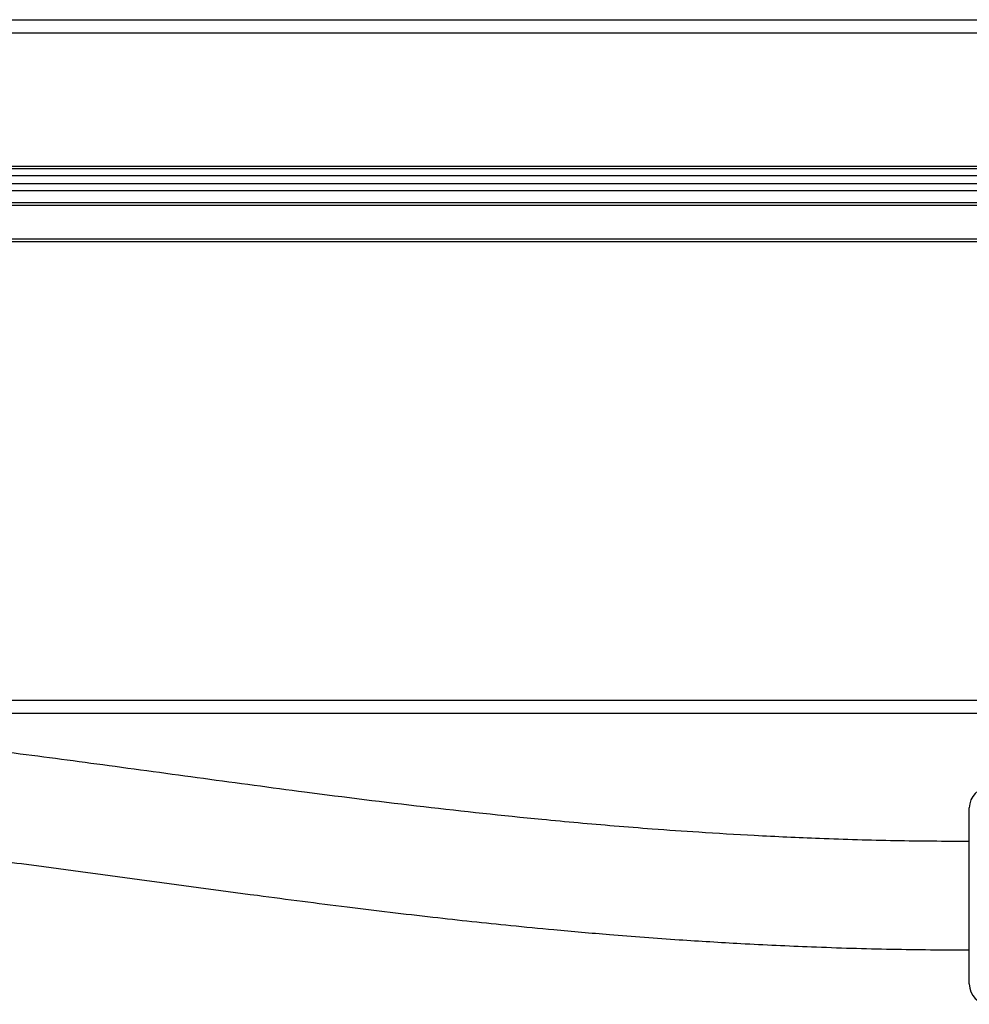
# Model space of a CAD drawing. Header units: millimetres. Extents: x -417 to 2052, y 446 to 879.
# Tile 19 of 21: x 1893 to 1963, y 626 to 699. Entities that reach past the tile are written whole.
import ezdxf

# ---------------------------------------------------------------- set-up
doc = ezdxf.new("R2010")
doc.units = ezdxf.units.MM

# ---------------------------------------------------------------- blocks, each defined once
blk = doc.blocks.new('Drawing View6')
at = {"color": 7, "linetype": 'Continuous', "lineweight": 25}
for p, q in [((-406, 60.64), (84, 60.64)), ((84, 59.64), (-406, 59.64)), ((-406, 49.84), (84, 49.84)), ((84, 49.64), (-406, 49.64)), ((-411, 49.14), (89, 49.14)), ((89, 48.54), (-411, 48.54)), ((-411, 48.04), (89, 48.04)), ((-406, 47.14), (84, 47.14)), ((84, 46.94), (-406, 46.94)), ((84, 44.44), (-406, 44.44)), ((84, 44.24), (-406, 44.24)), ((-410.8, 10.44), (88.8, 10.44)), ((88.8, 9.44), (-410.8, 9.44)), ((0, -10.51), (0, 2.49))]:
    blk.add_line(p, q, dxfattribs=at)
for centre, start, end in [((1.5, 2.49), 90, 180), ((1.5, -10.51), 180, 270)]:
    blk.add_arc(centre, 1.5, start, end, dxfattribs=at)
for points, knots in [([(0, 0), (-1.823, 0.011), (-5.509, 0.034), (-10.799, 0.197), (-15.634, 0.416), (-19.749, 0.659), (-23.193, 0.9), (-26.155, 1.134), (-28.873, 1.369), (-33.56, 1.807), (-40.297, 2.533), (-48.614, 3.573), (-56.513, 4.637), (-63.799, 5.638), (-69.331, 6.37), (-73.202, 6.848), (-75.812, 7.156), (-78.99, 7.506), (-82.877, 7.888), (-87.464, 8.255), (-92.749, 8.561), (-96.506, 8.607), (-98.5, 8.632)], [0, 0, 0, 0, 0.055262, 0.111731, 0.160457, 0.201966, 0.236681, 0.265127, 0.292046, 0.319389, 0.407821, 0.497442, 0.573487, 0.649443, 0.720404, 0.742639, 0.767696, 0.800059, 0.839575, 0.8861, 0.939555, 1, 1, 1, 1]), ([(-98.5, 0.632), (-96.623, 0.608), (-93.127, 0.565), (-88.281, 0.284), (-84.237, -0.033), (-80.924, -0.348), (-78.072, -0.649), (-75.393, -0.955), (-72.684, -1.282), (-65.053, -2.247), (-56.139, -3.507), (-46.017, -4.82), (-39.79, -5.565), (-34.705, -6.11), (-30.359, -6.531), (-26.217, -6.893), (-21.613, -7.238), (-16.646, -7.543), (-11.416, -7.786), (-5.794, -7.963), (-1.91, -7.988), (0, -8)], [0, 0, 0, 0, 0.056895, 0.105996, 0.14709, 0.179872, 0.206877, 0.23405, 0.261615, 0.289591, 0.467214, 0.534518, 0.599014, 0.657337, 0.689572, 0.731379, 0.783371, 0.829519, 0.882258, 0.942086, 1, 1, 1, 1])]:
    blk.add_open_spline(points, degree=3, knots=knots, dxfattribs=at)

msp = doc.modelspace()

# ---------------------------------------------------------------- block references
at = {"color": 7, "linetype": 'Continuous', "lineweight": 25}
msp.add_blockref('Drawing View6', (1962.721, 637.991), dxfattribs=at)

doc.saveas('drawing.dxf')
